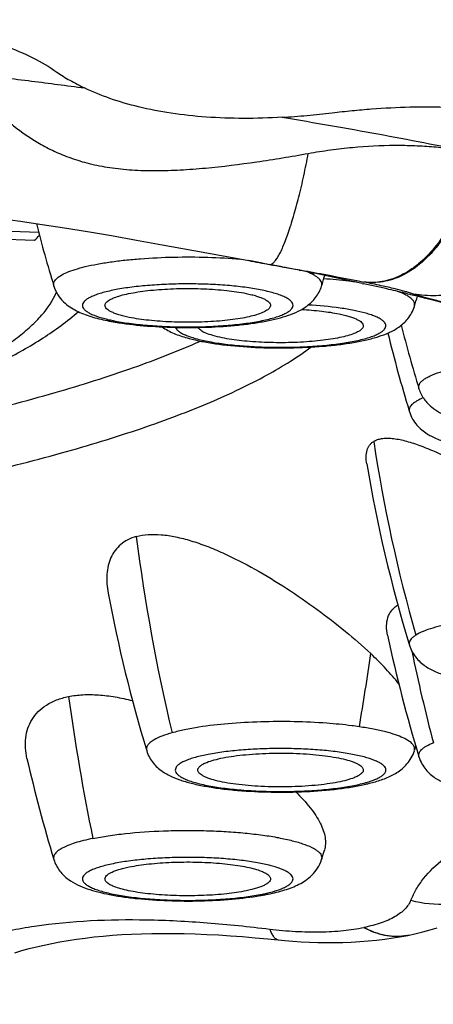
# Model space of a CAD drawing. Header units: millimetres. Extents: x 1 to 611, y -14 to 521.
# Tile 24 of 39: x 165.97 to 168.72, y 446.38 to 452.92. Entities that reach past the tile are written whole.
import ezdxf

# ---------------------------------------------------------------- set-up
doc = ezdxf.new("R2010")
doc.units = ezdxf.units.MM
doc.header["$LTSCALE"] = 23.1
doc.layers.get('0').update_dxf_attribs({"linetype": 'CONTINUOUS'})

msp = doc.modelspace()

# ---------------------------------------------------------------- linework, layer by layer
at = {"color": 7, "linetype": 'CONTINUOUS'}
for p, q in [((166.092, 451.5062), (165.8439, 451.5159)), ((166.115, 451.5602), (166.2633, 451.5374)), ((166.2633, 451.5374), (166.4169, 451.5125)), ((166.4169, 451.5125), (166.5763, 451.4855)), ((165.8028, 451.4647), (166.065, 451.4545)), ((166.5763, 451.4855), (166.7418, 451.4565)), ((166.7418, 451.4565), (166.9138, 451.4255)), ((167.5777, 451.3028), (167.5833, 451.3018)), ((167.5833, 451.3018), (167.6271, 451.2935)), ((167.8226, 451.2558), (167.835, 451.2533)), ((168.2419, 451.1687), (168.2522, 451.1664)), ((168.5438, 451.0999), (168.5595, 451.0962)), ((168.5595, 451.0962), (168.5643, 451.095)), ((168.5549, 450.3225), (168.5569, 450.316)), ((168.5523, 448.7804), (168.5569, 448.7653)), ((167.9726, 447.3429), (167.9912, 447.4047)), ((167.6868, 446.8094), (167.6869, 446.8094)), ((168.547, 446.8392), (168.5457, 446.839)), ((168.5544, 446.8408), (168.5548, 446.8408))]:
    msp.add_line(p, q, dxfattribs=at)
at = {"color": 9, "linetype": 'CONTINUOUS'}
msp.add_line((168.5554, 450.3227), (168.5569, 450.316), dxfattribs=at)
at = {"color": 7, "linetype": 'CONTINUOUS'}
for points in [[(165.1955, 451.6672), (165.3176, 451.6566), (165.3795, 451.6509), (165.4419, 451.6448), (165.5051, 451.6383), (165.5689, 451.6315), (165.6336, 451.6242), (165.6991, 451.6165), (165.7656, 451.6083), (165.8332, 451.5997), (165.9019, 451.5905), (165.9718, 451.5809), (166.0428, 451.5708), (166.115, 451.5602)], [(166.9138, 451.4255), (167.1844, 451.3755), (167.4883, 451.3194)], [(168.5548, 446.8408), (168.5933, 446.8492), (168.6452, 446.8617), (168.6943, 446.8751), (168.741, 446.8892)], [(165.933, 446.724), (165.9796, 446.7379), (166.0276, 446.7511), (166.0769, 446.7635), (166.1277, 446.7752), (166.1798, 446.7861), (166.2332, 446.7962), (166.288, 446.8056), (166.344, 446.8141), (166.4014, 446.8218), (166.4602, 446.8286), (166.5204, 446.8347), (166.5821, 446.8398), (166.6452, 446.8441), (166.7099, 446.8476), (166.7762, 446.8501), (166.8442, 446.8517), (166.9139, 446.8524), (166.9852, 446.8522), (167.0581, 446.8511), (167.1327, 446.8489), (167.209, 446.8459), (167.287, 446.8418), (167.3666, 446.8368), (167.4479, 446.8309), (167.5308, 446.824), (167.6155, 446.8163), (167.7278, 446.8055)], [(167.7278, 446.8055), (167.7819, 446.801), (167.8365, 446.7973), (167.8914, 446.7945), (167.9467, 446.7926), (168.0022, 446.7916), (168.058, 446.7916), (168.1139, 446.7926), (168.1699, 446.7946), (168.226, 446.7977), (168.282, 446.8019), (168.338, 446.8073), (168.3939, 446.8139), (168.4496, 446.8219), (168.5053, 446.8312), (168.5457, 446.839)]]:
    msp.add_lwpolyline(points, dxfattribs=at)
for centre, radius, start, end in [((175.3727, 453.9518), 9.5978, 194.39496, 196.9683), ((165.4446, 452.0844), 0.8841, 314.56739, 317.54394), ((162.7553, 425.4942), 26.2553, 79.41631, 79.6147), ((163.0974, 427.3114), 24.4061, 78.83663, 79.304), ((163.4779, 429.2445), 22.4359, 78.38369, 78.80203), ((158.8006, 453.9495), 9.5895, 343.03124, 343.47069), ((163.8973, 431.2848), 20.353, 77.67456, 78.38346), ((164.4173, 433.6767), 17.9052, 77.08093, 77.63269), ((164.7934, 435.3237), 16.2159, 76.62746, 77.07493), ((159.4169, 453.8142), 9.5904, 343.03016, 343.45897), ((166.8588, 452.4469), 1.5572, 258.47538, 259.46739), ((166.89, 452.6131), 1.7263, 259.45795, 260.36328), ((177.8004, 453.2704), 9.5981, 194.35638, 196.96827), ((177.739, 453.1175), 9.6, 193.7322, 196.92633), ((177.7502, 451.5698), 9.6115, 189.58598, 196.87089), ((176.0006, 450.8697), 9.6089, 190.54508, 196.96716), ((177.8072, 450.8274), 9.605, 191.98086, 196.96709), ((159.4178, 450.8645), 9.5894, 343.03047, 343.22195), ((175.3773, 450.1452), 9.6026, 192.8211, 196.96759), ((167.2715, 448.8267), 1.7481, 279.68369, 280.55672), ((167.3015, 448.6647), 1.5833, 280.56309, 281.51635)]:
    msp.add_arc(centre, radius, start, end, dxfattribs=at)
at = {"color": 9, "linetype": 'CONTINUOUS'}
for centre, radius, start, end in [((176.4932, 500.4189), 49.9185, 259.60737, 259.76906), ((166.7676, 451.8408), 0.9368, 255.35888, 256.54756), ((166.8118, 452.0256), 1.1268, 256.54769, 258.52726), ((167.2328, 451.2133), 0.4217, 247.86158, 249.8193), ((178.6443, 451.6905), 10.4441, 188.65121, 195.88037), ((179.1789, 451.0849), 12.5406, 187.31802, 193.37465), ((151.098, 451.1431), 17.3728, 350.3276, 351.9494), ((179.6908, 451.0149), 11.3509, 191.63644, 194.78472), ((180.5807, 450.3975), 14.4261, 187.85615, 191.65641), ((168.1617, 448.2769), 0.4356, 290.21216, 292.10699), ((167.3923, 448.0545), 0.9591, 283.46622, 284.62738), ((167.3437, 448.2622), 1.1724, 281.51123, 283.41387), ((168.4761, 447.225), 0.3921, 277.47778, 280.41306), ((168.4716, 447.209), 0.3774, 280.74309, 281.32972), ((168.4764, 447.2233), 0.3904, 280.41512, 280.76003), ((168.4765, 447.2228), 0.3899, 280.75994, 281.53652)]:
    msp.add_arc(centre, radius, start, end, dxfattribs=at)
at = {"color": 7, "linetype": 'CONTINUOUS'}
for points, knots in [([(164.298, 452.9005), (164.3957, 452.9087), (164.5891, 452.9194), (164.8746, 452.9192), (165.1058, 452.9043), (165.2624, 452.8863), (165.3486, 452.8741), (165.4318, 452.8602), (165.5328, 452.8414), (165.6494, 452.8139), (165.7601, 452.7827), (165.8959, 452.7371), (166.0493, 452.6723), (166.1618, 452.6071), (166.212, 452.572)], [0, 0, 0, 0, 0.148923, 0.294027, 0.43344, 0.50057, 0.533406, 0.56566, 0.628713, 0.68937, 0.747595, 0.803296, 0.906866, 1, 1, 1, 1]), ([(164.9496, 452.6366), (165.0731, 452.6237), (165.3183, 452.5978), (165.683, 452.5563), (166.0419, 452.5125), (166.2791, 452.4819), (166.3968, 452.4663)], [0, 0, 0, 0, 0.255632, 0.507577, 0.755613, 1, 1, 1, 1]), ([(166.212, 452.572), (166.2404, 452.5522), (166.3008, 452.5147), (166.364, 452.482), (166.3969, 452.4664)], [0, 0, 0, 0, 0.486777, 1, 1, 1, 1]), ([(166.7559, 452.3407), (166.6917, 452.3562), (166.5695, 452.3914), (166.4516, 452.4395), (166.3968, 452.4663)], [0, 0, 0, 0, 0.520079, 1, 1, 1, 1]), ([(165.7776, 452.3438), (165.8007, 452.3213), (165.8486, 452.277), (165.952, 452.1909), (166.0674, 452.1115), (166.1969, 452.0436), (166.3077, 451.9981), (166.431, 451.9612), (166.5673, 451.9349), (166.7151, 451.92), (166.8719, 451.9158), (167.0349, 451.9209), (167.2591, 451.9377), (167.5431, 451.9732), (167.7702, 452.0109), (167.8843, 452.0315)], [0, 0, 0, 0, 0.043385, 0.087784, 0.181037, 0.231079, 0.284411, 0.341891, 0.404081, 0.470895, 0.541543, 0.614974, 0.690267, 0.844041, 1, 1, 1, 1]), ([(167.7115, 452.2715), (167.6254, 452.2663), (167.4566, 452.261), (167.2095, 452.2696), (166.9765, 452.2947), (166.8272, 452.3232), (166.7559, 452.3407)], [0, 0, 0, 0, 0.269042, 0.526654, 0.770895, 1, 1, 1, 1]), ([(167.7112, 452.2716), (167.7661, 452.2745), (167.8768, 452.2826), (167.9871, 452.2941), (168.0426, 452.3009)], [0, 0, 0, 0, 0.496013, 1, 1, 1, 1]), ([(168.0426, 452.3009), (168.0867, 452.3064), (168.1742, 452.3163), (168.3467, 452.3309), (168.4754, 452.3373), (168.5605, 452.3397)], [0, 0, 0, 0, 0.256304, 0.508539, 1, 1, 1, 1]), ([(168.5605, 452.3397), (168.6487, 452.3417), (168.7791, 452.3411), (168.9497, 452.3317), (169.0707, 452.3208), (169.1863, 452.306), (169.2788, 452.2898), (169.3497, 452.2752), (169.4007, 452.2632), (169.442, 452.2527), (169.4741, 452.2433), (169.5053, 452.2341), (169.5431, 452.222), (169.5871, 452.2065), (169.6292, 452.1899), (169.7057, 452.157), (169.7875, 452.1128), (169.8684, 452.0527), (169.9185, 452.0059), (169.9535, 451.9641), (169.977, 451.9296), (169.9871, 451.9119), (169.9918, 451.9029)], [0, 0, 0, 0, 0.169976, 0.250992, 0.329059, 0.403924, 0.475377, 0.509861, 0.543453, 0.576181, 0.592084, 0.607845, 0.638719, 0.668698, 0.697686, 0.725784, 0.82912, 0.87583, 0.919547, 0.960753, 0.980593, 1, 1, 1, 1]), ([(167.7115, 452.2715), (167.8186, 452.2538), (168.0305, 452.2179), (168.3444, 452.162), (168.6507, 452.1043), (168.8522, 452.064), (168.9516, 452.0438)], [0, 0, 0, 0, 0.258269, 0.511294, 0.758572, 1, 1, 1, 1]), ([(167.8843, 452.0315), (167.9335, 452.0404), (168.0313, 452.0558), (168.2229, 452.0777), (168.4101, 452.0874), (168.5697, 452.0849), (168.6564, 452.0805), (168.7189, 452.0758), (168.7798, 452.0698), (168.8389, 452.0621), (168.8963, 452.0535), (168.9339, 452.047), (168.9524, 452.0433)], [0, 0, 0, 0, 0.139692, 0.276608, 0.538671, 0.662552, 0.72245, 0.780937, 0.837885, 0.893245, 0.947387, 1, 1, 1, 1]), ([(166.1927, 451.1508), (166.199, 451.1304), (166.2165, 451.0924), (166.2545, 451.0462), (166.2974, 451.0116), (166.3424, 450.9855), (166.3891, 450.965), (166.4571, 450.9416), (166.5107, 450.9286), (166.5477, 450.9211)], [0, 0, 0, 0, 0.144274, 0.278201, 0.40046, 0.515027, 0.628106, 0.744797, 1, 1, 1, 1]), ([(166.5327, 451.0222), (166.5327, 451.025), (166.5338, 451.031), (166.5386, 451.0394), (166.5463, 451.0475), (166.5615, 451.059), (166.5881, 451.0722), (166.6281, 451.0861), (166.6777, 451.0987), (166.736, 451.1098), (166.8018, 451.1192), (166.8736, 451.1264), (166.9499, 451.1315), (167.0559, 451.1352), (167.1871, 451.134), (167.335, 451.1236), (167.4288, 451.1103), (167.4716, 451.1016)], [0, 0, 0, 0, 0.008653, 0.018292, 0.029634, 0.043096, 0.077085, 0.120822, 0.173912, 0.235506, 0.304465, 0.37943, 0.458883, 0.541192, 0.707522, 0.864726, 1, 1, 1, 1]), ([(166.601, 450.9112), (166.6634, 450.9006), (166.7957, 450.8848), (167.0006, 450.8741), (167.2114, 450.8755), (167.3836, 450.8868), (167.5128, 450.9025), (167.5999, 450.9168), (167.6792, 450.9342), (167.7511, 450.9553), (167.8175, 450.9819), (167.8805, 451.0187), (167.9379, 451.0733), (167.9642, 451.1231), (167.9726, 451.1508)], [0, 0, 0, 0, 0.129465, 0.272658, 0.419963, 0.56085, 0.625935, 0.686289, 0.741565, 0.792151, 0.839687, 0.887688, 0.940699, 1, 1, 1, 1]), ([(158.3674, 449.5305), (158.6155, 449.5342), (159.1083, 449.546), (159.8402, 449.5769), (160.5557, 449.6209), (161.2495, 449.6775), (161.916, 449.7462), (162.5501, 449.8266), (163.1469, 449.918), (163.7018, 450.0197), (164.2105, 450.1307), (164.6691, 450.2503), (165.0741, 450.3775), (165.3748, 450.4927), (165.5852, 450.5892), (165.7218, 450.6602), (165.8431, 450.7323), (165.9486, 450.8055), (166.0384, 450.8796), (166.1321, 450.9747), (166.1866, 451.0548), (166.2098, 451.1101)], [0, 0, 0, 0, 0.0912, 0.181155, 0.269196, 0.354672, 0.436953, 0.51544, 0.589571, 0.658824, 0.722731, 0.780882, 0.832944, 0.878676, 0.899132, 0.91798, 0.935235, 0.950935, 0.965144, 0.97796, 1, 1, 1, 1]), ([(167.4716, 451.1016), (167.4837, 451.0991), (167.5067, 451.094), (167.5388, 451.0852), (167.5665, 451.0759), (167.5897, 451.0661), (167.6081, 451.056), (167.6217, 451.0454), (167.6304, 451.0343), (167.6327, 451.026), (167.6327, 451.0222)], [0, 0, 0, 0, 0.198087, 0.375871, 0.532146, 0.666136, 0.777729, 0.867902, 0.939695, 1, 1, 1, 1]), ([(168.5643, 451.095), (168.6519, 451.074), (168.8131, 451.034), (169.0318, 450.9747), (169.2039, 450.9239), (169.3022, 450.8923), (169.3428, 450.8784)], [0, 0, 0, 0, 0.334342, 0.616616, 0.840769, 1, 1, 1, 1]), ([(158.3676, 449.5198), (158.8203, 449.5264), (159.7098, 449.5539), (161.0084, 449.6382), (162.0447, 449.7444), (162.8252, 449.8508), (163.3673, 449.9381), (163.8756, 450.0344), (164.3476, 450.1391), (164.7813, 450.252), (165.1751, 450.3731), (165.5287, 450.5029), (165.8425, 450.6431), (166.1181, 450.797), (166.2813, 450.9165), (166.3544, 450.9805)], [0, 0, 0, 0, 0.165313, 0.324911, 0.475088, 0.545587, 0.612523, 0.675573, 0.734473, 0.78903, 0.839153, 0.884886, 0.926482, 0.964507, 1, 1, 1, 1]), ([(166.6938, 450.9429), (166.6816, 450.9454), (166.6587, 450.9505), (166.6266, 450.9592), (166.5988, 450.9685), (166.5756, 450.9783), (166.5572, 450.9885), (166.5436, 450.9991), (166.5349, 451.0102), (166.5327, 451.0185), (166.5327, 451.0222)], [0, 0, 0, 0, 0.198087, 0.375871, 0.532146, 0.666136, 0.777729, 0.867902, 0.939695, 1, 1, 1, 1]), ([(167.6327, 451.0222), (167.6327, 451.0194), (167.6315, 451.0135), (167.6267, 451.0051), (167.619, 450.9969), (167.6038, 450.9855), (167.5772, 450.9723), (167.5373, 450.9584), (167.4876, 450.9457), (167.4293, 450.9346), (167.3636, 450.9253), (167.2917, 450.918), (167.2154, 450.9129), (167.1095, 450.9092), (166.9782, 450.9105), (166.8303, 450.9209), (166.7366, 450.9342), (166.6938, 450.9429)], [0, 0, 0, 0, 0.008653, 0.018292, 0.029634, 0.043096, 0.077085, 0.120822, 0.173912, 0.235506, 0.304465, 0.37943, 0.458883, 0.541192, 0.707522, 0.864726, 1, 1, 1, 1]), ([(167.1311, 450.7929), (167.1602, 450.7862), (167.2216, 450.7743), (167.3548, 450.7553), (167.5356, 450.7411), (167.7589, 450.7379), (167.9452, 450.7467), (168.0867, 450.7612), (168.183, 450.7751), (168.2706, 450.7924), (168.3496, 450.8136), (168.4217, 450.8403), (168.4897, 450.8772), (168.5404, 450.9228), (168.5729, 450.9713), (168.585, 451), (168.5896, 451.0151)], [0, 0, 0, 0, 0.057704, 0.120748, 0.259707, 0.407391, 0.55189, 0.619368, 0.682131, 0.739538, 0.791679, 0.839936, 0.887788, 0.940387, 0.969471, 1, 1, 1, 1]), ([(167.8391, 450.9953), (167.8839, 450.9929), (167.9675, 450.9861), (168.0506, 450.9738), (168.0887, 450.9661)], [0, 0, 0, 0, 0.536044, 1, 1, 1, 1]), ([(168.0887, 450.9661), (168.1008, 450.9636), (168.1238, 450.9585), (168.1559, 450.9497), (168.1836, 450.9404), (168.2068, 450.9307), (168.2252, 450.9205), (168.2388, 450.9099), (168.2475, 450.8988), (168.2498, 450.8905), (168.2498, 450.8867)], [0, 0, 0, 0, 0.198087, 0.375871, 0.532146, 0.666136, 0.777729, 0.867902, 0.939695, 1, 1, 1, 1]), ([(166.9123, 450.8793), (166.9368, 450.862), (166.9915, 450.8336), (167.0496, 450.8144), (167.0794, 450.806)], [0, 0, 0, 0, 0.492512, 1, 1, 1, 1]), ([(167.3109, 450.8074), (167.2904, 450.8116), (167.2537, 450.8202), (167.2113, 450.8343), (167.1848, 450.8469), (167.1701, 450.856), (167.1591, 450.8654), (167.154, 450.8724), (167.1523, 450.8759)], [0, 0, 0, 0, 0.355146, 0.640926, 0.756491, 0.853894, 0.9342, 1, 1, 1, 1]), ([(168.2498, 450.8867), (168.2498, 450.8839), (168.2486, 450.878), (168.2438, 450.8696), (168.2361, 450.8614), (168.2209, 450.85), (168.1943, 450.8368), (168.1544, 450.8229), (168.1047, 450.8102), (168.0464, 450.7991), (167.9806, 450.7898), (167.9088, 450.7825), (167.8325, 450.7774), (167.7266, 450.7737), (167.5953, 450.775), (167.4474, 450.7854), (167.3537, 450.7987), (167.3109, 450.8074)], [0, 0, 0, 0, 0.008653, 0.018292, 0.029634, 0.043096, 0.077085, 0.120822, 0.173912, 0.235506, 0.304465, 0.37943, 0.458883, 0.541192, 0.707522, 0.864726, 1, 1, 1, 1]), ([(167.0794, 450.806), (167.0836, 450.8049), (167.1007, 450.8002), (167.118, 450.7959), (167.1311, 450.7929)], [0, 0, 0, 0, 0.243534, 1, 1, 1, 1]), ([(168.6202, 450.4693), (168.6278, 450.4444), (168.6505, 450.3991), (168.7, 450.3474), (168.7549, 450.3112), (168.793, 450.2936), (168.8121, 450.286)], [0, 0, 0, 0, 0.28432, 0.542216, 0.775319, 1, 1, 1, 1]), ([(168.5569, 450.316), (168.562, 450.2992), (168.5757, 450.2675), (168.613, 450.2153), (168.6496, 450.1854), (168.6748, 450.1696)], [0, 0, 0, 0, 0.274993, 0.534963, 1, 1, 1, 1]), ([(168.319, 450.1195), (168.3266, 450.1243), (168.344, 450.1321), (168.3731, 450.1391), (168.4063, 450.1414), (168.4578, 450.1388), (168.5302, 450.1243), (168.6237, 450.0943), (168.7256, 450.0529), (168.8339, 450.0024), (168.9471, 449.9443), (169.0234, 449.9025), (169.0622, 449.8807)], [0, 0, 0, 0, 0.033628, 0.07052, 0.111688, 0.157526, 0.263305, 0.386547, 0.524522, 0.674397, 0.833624, 1, 1, 1, 1]), ([(168.6748, 450.1696), (168.6825, 450.1647), (168.7142, 450.1465), (168.7481, 450.1323), (168.7738, 450.1232)], [0, 0, 0, 0, 0.251262, 1, 1, 1, 1]), ([(168.2728, 449.9692), (168.2701, 449.9853), (168.2672, 450.0159), (168.2719, 450.0531), (168.2815, 450.0784), (168.2913, 450.0946), (168.3038, 450.1085), (168.3137, 450.1162), (168.319, 450.1195)], [0, 0, 0, 0, 0.294036, 0.549037, 0.665465, 0.777334, 0.887778, 1, 1, 1, 1]), ([(166.7404, 449.4875), (166.7211, 449.482), (166.6845, 449.468), (166.6364, 449.4365), (166.5983, 449.396), (166.5704, 449.3482), (166.5526, 449.2945), (166.541, 449.2149), (166.5462, 449.1526), (166.5539, 449.1112)], [0, 0, 0, 0, 0.129426, 0.250436, 0.367168, 0.483783, 0.603654, 0.729029, 1, 1, 1, 1]), ([(166.7404, 449.4875), (166.7659, 449.4946), (166.8216, 449.5033), (166.9101, 449.5016), (167.0057, 449.4867), (167.1065, 449.4603), (167.2107, 449.424), (167.3542, 449.3636), (167.5331, 449.2716), (167.742, 449.1449), (167.9424, 449.0068), (168.1292, 448.8627), (168.2454, 448.7614), (168.2996, 448.7101)], [0, 0, 0, 0, 0.044408, 0.093722, 0.147855, 0.206234, 0.268094, 0.332656, 0.46708, 0.604787, 0.741891, 0.874834, 1, 1, 1, 1]), ([(168.4114, 448.8335), (168.407, 448.8538), (168.4023, 448.8933), (168.4094, 448.9418), (168.4236, 448.9753), (168.4382, 448.9976), (168.457, 449.0172), (168.4718, 449.028), (168.4797, 449.0329)], [0, 0, 0, 0, 0.275928, 0.523323, 0.640924, 0.757573, 0.87625, 1, 1, 1, 1]), ([(168.5569, 448.7653), (168.5619, 448.7489), (168.5752, 448.718), (168.6032, 448.6782), (168.6357, 448.6462), (168.6809, 448.6131), (168.7425, 448.5825), (168.823, 448.5556), (168.9123, 448.5344), (169.0117, 448.5174), (169.1207, 448.5043), (169.2789, 448.4918), (169.4823, 448.4871), (169.6842, 448.4958), (169.8378, 448.5115), (169.9413, 448.5269), (170.0348, 448.5462), (170.0929, 448.563), (170.1199, 448.5725)], [0, 0, 0, 0, 0.030891, 0.060154, 0.087386, 0.112776, 0.160986, 0.210818, 0.265617, 0.32636, 0.392705, 0.463571, 0.612612, 0.759552, 0.827937, 0.891101, 0.948346, 1, 1, 1, 1]), ([(168.4863, 448.5098), (168.4592, 448.5441), (168.399, 448.6129), (168.3343, 448.6773), (168.2996, 448.7101)], [0, 0, 0, 0, 0.477822, 1, 1, 1, 1]), ([(166.2898, 448.4256), (166.3051, 448.4288), (166.3369, 448.4332), (166.3857, 448.4377), (166.4368, 448.4385), (166.5087, 448.4356), (166.6023, 448.4239), (166.6771, 448.4078), (166.7151, 448.3981)], [0, 0, 0, 0, 0.109516, 0.223518, 0.342481, 0.466158, 0.726088, 1, 1, 1, 1]), ([(166.0141, 448.0143), (166.004, 448.0589), (165.9985, 448.128), (166.0182, 448.2154), (166.0462, 448.2749), (166.0881, 448.3276), (166.1337, 448.3636), (166.1758, 448.3874), (166.2112, 448.4031), (166.2495, 448.4157), (166.276, 448.4228), (166.2898, 448.4256)], [0, 0, 0, 0, 0.244821, 0.361056, 0.476303, 0.594113, 0.718428, 0.784281, 0.853075, 0.925046, 1, 1, 1, 1]), ([(166.8099, 448.0656), (166.8145, 448.0505), (166.8266, 448.0218), (166.8591, 447.9733), (166.9098, 447.9278), (166.9777, 447.8908), (167.0498, 447.8641), (167.1288, 447.843), (167.2163, 447.8257), (167.3125, 447.8117), (167.4539, 447.7972), (167.6401, 447.7884), (167.8633, 447.7916), (168.044, 447.8057), (168.1772, 447.8247), (168.2387, 447.8366), (168.2678, 447.8433)], [0, 0, 0, 0, 0.030527, 0.059614, 0.112217, 0.160068, 0.208317, 0.260445, 0.317833, 0.380577, 0.448035, 0.592505, 0.740187, 0.879182, 0.942258, 1, 1, 1, 1]), ([(167.2097, 447.9882), (167.2255, 447.9945), (167.2615, 448.0058), (167.3217, 448.0194), (167.3924, 448.0309), (167.5014, 448.0432), (167.6175, 448.0493), (167.7372, 448.0497), (167.8271, 448.0469), (167.9134, 448.0412), (167.9938, 448.0326), (168.0661, 448.0216), (168.1283, 448.0084), (168.1728, 447.9952), (168.2018, 447.9834), (168.2187, 447.9748), (168.2321, 447.9659), (168.242, 447.9568), (168.2483, 447.9473), (168.2498, 447.9404), (168.2498, 447.9372)], [0, 0, 0, 0, 0.047317, 0.105181, 0.172314, 0.247056, 0.411442, 0.496767, 0.581156, 0.662367, 0.738259, 0.806863, 0.866469, 0.915719, 0.936186, 0.95382, 0.968679, 0.980961, 0.991116, 1, 1, 1, 1]), ([(168.3201, 447.8565), (168.3473, 447.8642), (168.4, 447.8814), (168.463, 447.912), (168.5092, 447.9452), (168.5423, 447.9774), (168.571, 448.0176), (168.5846, 448.049), (168.5897, 448.0656)], [0, 0, 0, 0, 0.23759, 0.466174, 0.586202, 0.714954, 0.853521, 1, 1, 1, 1]), ([(167.1498, 447.9372), (167.1498, 447.9418), (167.1522, 447.9491), (167.1584, 447.9574), (167.1681, 447.9667), (167.1853, 447.9776), (167.2009, 447.9846), (167.2097, 447.9882)], [0, 0, 0, 0, 0.166668, 0.264795, 0.377266, 0.652314, 1, 1, 1, 1]), ([(168.6202, 448.0244), (168.625, 448.0087), (168.6377, 447.979), (168.6719, 447.9291), (168.7252, 447.8828), (168.7965, 447.8457), (168.8726, 447.8189), (168.9564, 447.7977), (169.0496, 447.7805), (169.1519, 447.7669), (169.3015, 447.7533), (169.4962, 447.7464), (169.6915, 447.7518), (169.8428, 447.7642), (169.9471, 447.7769), (170.0425, 447.7933), (170.1025, 447.8073), (170.1307, 447.8152)], [0, 0, 0, 0, 0.030682, 0.059835, 0.112339, 0.160299, 0.209234, 0.26258, 0.321531, 0.385978, 0.455074, 0.601839, 0.74939, 0.819419, 0.885072, 0.945378, 1, 1, 1, 1]), ([(168.1898, 447.8863), (168.1741, 447.88), (168.1381, 447.8686), (168.0778, 447.8551), (168.0072, 447.8436), (167.8982, 447.8312), (167.782, 447.8252), (167.6623, 447.8248), (167.5725, 447.8276), (167.4862, 447.8333), (167.4058, 447.8418), (167.3335, 447.8529), (167.2713, 447.8661), (167.2268, 447.8793), (167.1978, 447.8911), (167.1808, 447.8997), (167.1674, 447.9085), (167.1575, 447.9177), (167.1513, 447.9272), (167.1498, 447.934), (167.1498, 447.9372)], [0, 0, 0, 0, 0.047317, 0.105181, 0.172314, 0.247056, 0.411442, 0.496767, 0.581156, 0.662367, 0.738259, 0.806863, 0.866469, 0.915719, 0.936186, 0.95382, 0.968679, 0.980961, 0.991116, 1, 1, 1, 1]), ([(168.2498, 447.9372), (168.2498, 447.9327), (168.2474, 447.9253), (168.2411, 447.9171), (168.2314, 447.9078), (168.2143, 447.8969), (168.1987, 447.8898), (168.1898, 447.8863)], [0, 0, 0, 0, 0.166668, 0.264795, 0.377266, 0.652314, 1, 1, 1, 1]), ([(168.2678, 447.8433), (168.2723, 447.8443), (168.2898, 447.8484), (168.3073, 447.8529), (168.3201, 447.8565)], [0, 0, 0, 0, 0.256351, 1, 1, 1, 1]), ([(167.8017, 447.7917), (167.8356, 447.7584), (167.8825, 447.7079), (167.9342, 447.6367), (167.9636, 447.5867), (167.9848, 447.5382), (167.9971, 447.4914), (168, 447.4466), (167.9952, 447.4181), (167.9912, 447.4047)], [0, 0, 0, 0, 0.316807, 0.457567, 0.58614, 0.702906, 0.809062, 0.906909, 1, 1, 1, 1]), ([(166.1927, 447.3429), (166.2012, 447.3152), (166.2275, 447.2653), (166.285, 447.2108), (166.348, 447.1739), (166.4145, 447.1473), (166.4865, 447.1263), (166.5659, 447.1089), (166.6532, 447.0945), (166.7825, 447.0788), (166.9549, 447.0675), (167.1659, 447.0662), (167.3708, 447.077), (167.5032, 447.0928), (167.5655, 447.1035)], [0, 0, 0, 0, 0.059302, 0.112307, 0.160305, 0.207849, 0.258453, 0.313756, 0.374141, 0.439258, 0.580194, 0.727508, 0.87065, 1, 1, 1, 1]), ([(166.6938, 447.2937), (166.7366, 447.3024), (166.8303, 447.3157), (166.9783, 447.3261), (167.1095, 447.3273), (167.2154, 447.3236), (167.2917, 447.3185), (167.3636, 447.3113), (167.4293, 447.302), (167.4876, 447.2908), (167.5373, 447.2782), (167.5772, 447.2643), (167.6038, 447.2511), (167.619, 447.2396), (167.6267, 447.2315), (167.6315, 447.2231), (167.6327, 447.2171), (167.6327, 447.2143)], [0, 0, 0, 0, 0.135274, 0.292478, 0.458808, 0.541117, 0.62057, 0.695535, 0.764494, 0.826088, 0.879178, 0.922915, 0.956904, 0.970366, 0.981708, 0.991347, 1, 1, 1, 1]), ([(167.6176, 447.1132), (167.6546, 447.1208), (167.7083, 447.1337), (167.7762, 447.1571), (167.823, 447.1776), (167.8679, 447.2037), (167.9109, 447.2383), (167.9488, 447.2846), (167.9664, 447.3225), (167.9726, 447.3429)], [0, 0, 0, 0, 0.255201, 0.371897, 0.484978, 0.599549, 0.721805, 0.855732, 1, 1, 1, 1]), ([(166.5327, 447.2143), (166.5327, 447.2181), (166.5349, 447.2264), (166.5436, 447.2375), (166.5572, 447.2481), (166.5756, 447.2583), (166.5988, 447.2681), (166.6266, 447.2774), (166.6587, 447.2861), (166.6816, 447.2912), (166.6938, 447.2937)], [0, 0, 0, 0, 0.060305, 0.132098, 0.222271, 0.333864, 0.467854, 0.624129, 0.801913, 1, 1, 1, 1]), ([(167.4716, 447.135), (167.4288, 447.1263), (167.335, 447.113), (167.1871, 447.1026), (167.0559, 447.1014), (166.9499, 447.1051), (166.8736, 447.1101), (166.8018, 447.1174), (166.736, 447.1267), (166.6777, 447.1378), (166.6281, 447.1505), (166.5881, 447.1644), (166.5615, 447.1776), (166.5463, 447.189), (166.5386, 447.1972), (166.5338, 447.2056), (166.5327, 447.2116), (166.5327, 447.2143)], [0, 0, 0, 0, 0.135274, 0.292478, 0.458808, 0.541117, 0.62057, 0.695535, 0.764494, 0.826088, 0.879178, 0.922915, 0.956904, 0.970366, 0.981708, 0.991347, 1, 1, 1, 1]), ([(167.6327, 447.2143), (167.6327, 447.2106), (167.6305, 447.2023), (167.6217, 447.1912), (167.6081, 447.1806), (167.5897, 447.1704), (167.5665, 447.1606), (167.5388, 447.1513), (167.5067, 447.1426), (167.4837, 447.1375), (167.4716, 447.135)], [0, 0, 0, 0, 0.060305, 0.132098, 0.222271, 0.333864, 0.467854, 0.624129, 0.801913, 1, 1, 1, 1])]:
    msp.add_open_spline(points, degree=3, knots=knots, dxfattribs=at)
at = {"color": 9, "linetype": 'CONTINUOUS'}
for points, knots in [([(167.6268, 451.2938), (167.6309, 451.2933), (167.6379, 451.2948), (167.6462, 451.2997), (167.6561, 451.3078), (167.6689, 451.3227), (167.6841, 451.3461), (167.7002, 451.3761), (167.7169, 451.4125), (167.7341, 451.455), (167.7586, 451.5222), (167.7888, 451.6183), (167.8231, 451.7456), (167.8556, 451.8852), (167.8751, 451.982), (167.8843, 452.0316)], [0, 0, 0, 0, 0.015705, 0.025238, 0.036308, 0.063688, 0.09862, 0.14133, 0.191705, 0.249333, 0.313744, 0.460902, 0.62835, 0.810143, 1, 1, 1, 1]), ([(168.9515, 452.0424), (168.9493, 451.984), (168.9358, 451.8672), (168.8901, 451.6984), (168.8205, 451.5422), (168.7301, 451.4058), (168.6389, 451.3124), (168.5599, 451.2542), (168.5001, 451.2199), (168.4389, 451.1945), (168.3771, 451.1786), (168.3153, 451.1724), (168.2744, 451.1747), (168.2543, 451.1776)], [0, 0, 0, 0, 0.142385, 0.285028, 0.42436, 0.557274, 0.681518, 0.73996, 0.795771, 0.84919, 0.900636, 0.950677, 1, 1, 1, 1]), ([(168.9602, 452.0417), (168.9562, 451.925), (168.9226, 451.7505), (168.8289, 451.5412), (168.7522, 451.4255), (168.6818, 451.3464), (168.6092, 451.2797), (168.5106, 451.2155), (168.3828, 451.1736), (168.2955, 451.1717), (168.2543, 451.1776)], [0, 0, 0, 0, 0.282899, 0.421677, 0.55405, 0.617137, 0.677881, 0.792485, 0.899135, 1, 1, 1, 1]), ([(168.566, 451.1026), (168.615, 451.0932), (168.7152, 451.084), (168.8654, 451.099), (169.0103, 451.1431), (169.1447, 451.2141), (169.2637, 451.3095), (169.3628, 451.4259), (169.4389, 451.5589), (169.472, 451.6557), (169.4839, 451.7052)], [0, 0, 0, 0, 0.123717, 0.247713, 0.372104, 0.496963, 0.622273, 0.747976, 0.873938, 1, 1, 1, 1]), ([(166.1927, 451.1508), (166.1916, 451.1545), (166.1904, 451.1624), (166.1924, 451.1745), (166.1983, 451.1863), (166.2119, 451.2028), (166.2389, 451.2223), (166.2818, 451.2431), (166.3375, 451.2628), (166.4049, 451.281), (166.4833, 451.2974), (166.5713, 451.3117), (166.6675, 451.3236), (166.8076, 451.3364), (166.9912, 451.3449), (167.213, 451.3439), (167.3611, 451.3356), (167.4335, 451.3293)], [0, 0, 0, 0, 0.008997, 0.018013, 0.027831, 0.039056, 0.067077, 0.103659, 0.149054, 0.202962, 0.264765, 0.333632, 0.408567, 0.488452, 0.658117, 0.832218, 1, 1, 1, 1]), ([(167.6269, 451.2942), (167.7396, 451.2738), (167.949, 451.2366), (168.1581, 451.1972), (168.2543, 451.1776)], [0, 0, 0, 0, 0.538414, 1, 1, 1, 1]), ([(167.9726, 451.1508), (167.9738, 451.1547), (167.975, 451.163), (167.9725, 451.1758), (167.9658, 451.1882), (167.9552, 451.2002), (167.9408, 451.212), (167.9148, 451.2285), (167.8922, 451.2387), (167.876, 451.2451)], [0, 0, 0, 0, 0.084069, 0.168753, 0.262046, 0.369923, 0.496095, 0.642632, 1, 1, 1, 1]), ([(168.2068, 451.1763), (168.1895, 451.1787), (168.1164, 451.1882), (168.043, 451.1948), (167.987, 451.1986)], [0, 0, 0, 0, 0.237061, 1, 1, 1, 1]), ([(168.566, 451.1026), (168.5607, 451.1045), (168.5477, 451.1087), (168.513, 451.1189), (168.453, 451.1342), (168.3621, 451.1551), (168.2929, 451.1697), (168.2543, 451.1776)], [0, 0, 0, 0, 0.053023, 0.127175, 0.338738, 0.631789, 1, 1, 1, 1]), ([(167.5776, 451.1232), (167.544, 451.1301), (167.4718, 451.1419), (167.3574, 451.1545), (167.2333, 451.1625), (167.1039, 451.1658), (166.9737, 451.1641), (166.8474, 451.1576), (166.7294, 451.1465), (166.6239, 451.1312), (166.5457, 451.1147), (166.4924, 451.0994), (166.4598, 451.0878), (166.4326, 451.0757), (166.411, 451.0632), (166.3952, 451.0502), (166.3851, 451.0366), (166.3815, 451.0219), (166.3854, 451.0072), (166.3958, 450.9936), (166.4119, 450.9807), (166.4338, 450.9681), (166.4733, 450.9508), (166.5068, 450.9407), (166.5308, 450.9344)], [0, 0, 0, 0, 0.072886, 0.155143, 0.244054, 0.336626, 0.429715, 0.520155, 0.60489, 0.681099, 0.746335, 0.774228, 0.798728, 0.81974, 0.837271, 0.851504, 0.862946, 0.872687, 0.882475, 0.894033, 0.908419, 0.926118, 0.947301, 1, 1, 1, 1]), ([(166.5877, 450.9213), (166.6228, 450.9141), (166.6983, 450.9018), (166.818, 450.8891), (166.9477, 450.8812), (167.0827, 450.8785), (167.2176, 450.8812), (167.3474, 450.8891), (167.467, 450.9018), (167.5581, 450.9166), (167.6223, 450.9309), (167.6632, 450.942), (167.6985, 450.9539), (167.728, 450.9663), (167.7514, 450.9793), (167.7687, 450.9928), (167.7798, 451.0069), (167.784, 451.0222), (167.7798, 451.0376), (167.7687, 451.0517), (167.7514, 451.0652), (167.728, 451.0781), (167.6985, 451.0906), (167.6632, 451.1024), (167.6223, 451.1135), (167.5931, 451.12), (167.5776, 451.1232)], [0, 0, 0, 0, 0.073048, 0.155732, 0.245091, 0.337863, 0.430635, 0.519995, 0.602679, 0.675727, 0.707844, 0.73667, 0.762007, 0.783732, 0.801825, 0.816446, 0.828086, 0.837864, 0.847641, 0.859281, 0.873902, 0.891995, 0.91372, 0.939058, 0.967883, 1, 1, 1, 1]), ([(168.5406, 451.0873), (168.5362, 451.0898), (168.516, 451.1006), (168.4949, 451.1093), (168.4782, 451.1154)], [0, 0, 0, 0, 0.22202, 1, 1, 1, 1]), ([(168.5897, 451.0151), (168.5914, 451.021), (168.5923, 451.0343), (168.5829, 451.0538), (168.565, 451.0718), (168.5495, 451.0821), (168.5406, 451.0873)], [0, 0, 0, 0, 0.195225, 0.407301, 0.669797, 1, 1, 1, 1]), ([(169.3316, 450.8922), (169.2378, 450.919), (169.1043, 450.9566), (168.9358, 451.0021), (168.8318, 451.0295), (168.7434, 451.0525), (168.6704, 451.0715), (168.6129, 451.0873), (168.5798, 451.0975), (168.566, 451.1026)], [0, 0, 0, 0, 0.368519, 0.524113, 0.659527, 0.774585, 0.869378, 0.944331, 1, 1, 1, 1]), ([(168.2661, 450.9707), (168.2405, 450.9778), (168.1845, 450.9907), (168.0571, 451.0116), (167.9548, 451.0206), (167.8833, 451.0245)], [0, 0, 0, 0, 0.205468, 0.444862, 1, 1, 1, 1]), ([(167.1335, 450.8028), (167.1635, 450.7944), (167.23, 450.7797), (167.3383, 450.7634), (167.4604, 450.7516), (167.5916, 450.7448), (167.7269, 450.7432), (167.8612, 450.7469), (167.9894, 450.7558), (168.1064, 450.7694), (168.1948, 450.7849), (168.2564, 450.7998), (168.2951, 450.8112), (168.3281, 450.8233), (168.3552, 450.836), (168.3762, 450.8491), (168.391, 450.8628), (168.3995, 450.8774), (168.4004, 450.893), (168.3932, 450.9079), (168.3796, 450.9216), (168.3599, 450.9349), (168.334, 450.9477), (168.3022, 450.9599), (168.2787, 450.9671), (168.2661, 450.9707)], [0, 0, 0, 0, 0.06352, 0.138714, 0.222983, 0.313294, 0.406343, 0.498704, 0.586983, 0.667965, 0.738771, 0.769599, 0.79705, 0.820953, 0.84122, 0.857892, 0.871234, 0.881949, 0.891477, 0.901813, 0.914554, 0.930528, 0.950068, 0.973247, 1, 1, 1, 1]), ([(167.0017, 450.8762), (167.0035, 450.8711), (167.0103, 450.8607), (167.0259, 450.8473), (167.0476, 450.8342), (167.0645, 450.8266), (167.0739, 450.8228)], [0, 0, 0, 0, 0.175949, 0.395797, 0.669299, 1, 1, 1, 1]), ([(161.7177, 449.7132), (162.01, 449.7379), (162.5807, 449.7925), (163.4123, 449.8921), (164.1945, 450.007), (164.9206, 450.1362), (165.5843, 450.2784), (166.1799, 450.4323), (166.7023, 450.5965), (167.0214, 450.7205), (167.1669, 450.7853)], [0, 0, 0, 0, 0.15788, 0.308529, 0.450728, 0.583352, 0.705386, 0.815948, 0.914321, 1, 1, 1, 1]), ([(167.0873, 450.8176), (167.0909, 450.8163), (167.1061, 450.8109), (167.1216, 450.8061), (167.1335, 450.8028)], [0, 0, 0, 0, 0.234254, 1, 1, 1, 1]), ([(156.1027, 449.1893), (156.7412, 449.1687), (158.0162, 449.1518), (159.6015, 449.1892), (160.8487, 449.255), (161.7508, 449.321), (162.6196, 449.4033), (163.4478, 449.5014), (164.2285, 449.6143), (164.9553, 449.7412), (165.6222, 449.8808), (166.2236, 450.032), (166.6799, 450.1706), (167.0075, 450.2877), (167.2259, 450.3748), (167.4247, 450.4637), (167.6034, 450.5545), (167.7616, 450.6467), (167.8579, 450.7123), (167.9022, 450.7455)], [0, 0, 0, 0, 0.159461, 0.318204, 0.395723, 0.471178, 0.543973, 0.613538, 0.679333, 0.740861, 0.79767, 0.849363, 0.895614, 0.916622, 0.936189, 0.954303, 0.970964, 0.986186, 1, 1, 1, 1]), ([(168.6202, 450.4693), (168.6188, 450.4739), (168.6176, 450.4839), (168.6222, 450.4992), (168.6325, 450.5137), (168.6481, 450.5277), (168.6689, 450.5414), (168.7062, 450.5604), (168.7657, 450.582), (168.8511, 450.6042), (168.9529, 450.6235), (169.0686, 450.6394), (169.1953, 450.6515), (169.3298, 450.6594), (169.4689, 450.663), (169.609, 450.6621), (169.7467, 450.6567), (169.8784, 450.647), (170.0009, 450.6333), (170.1111, 450.6159), (170.1798, 450.6011), (170.2115, 450.5929)], [0, 0, 0, 0, 0.008762, 0.017792, 0.028188, 0.040669, 0.055617, 0.073204, 0.116414, 0.169998, 0.232987, 0.304026, 0.381488, 0.463549, 0.548249, 0.633554, 0.71741, 0.797808, 0.872835, 0.94074, 1, 1, 1, 1]), ([(168.6488, 450.4081), (168.6343, 450.4022), (168.6089, 450.3904), (168.5813, 450.372), (168.5663, 450.3564), (168.5591, 450.3454), (168.5552, 450.334), (168.555, 450.3264), (168.5554, 450.3227)], [0, 0, 0, 0, 0.350856, 0.624558, 0.735257, 0.831576, 0.917804, 1, 1, 1, 1]), ([(157.7489, 429.6338), (158.3778, 429.6338), (159.3225, 429.6837), (160.5687, 429.8573), (161.4938, 430.0433), (162.4046, 430.2876), (163.2968, 430.5905), (164.1666, 430.9505), (165.0104, 431.3653), (165.8263, 431.8305), (166.8734, 432.5124), (167.8591, 433.2822), (168.7754, 434.1272), (169.4265, 434.7963), (170.0412, 435.4976), (170.8135, 436.4695), (171.695, 437.746), (172.6329, 439.3507), (173.3249, 440.735), (173.8313, 441.8629), (174.3085, 443.0027), (174.8533, 444.4476), (175.4362, 446.2056), (175.8684, 447.6868), (176.1826, 448.8799), (176.3293, 449.479), (176.4005, 449.7791)], [0, 0, 0, 0, 0.063219, 0.094829, 0.126424, 0.157998, 0.189546, 0.221064, 0.252547, 0.283994, 0.315405, 0.37809, 0.409389, 0.440652, 0.471882, 0.503081, 0.565387, 0.627611, 0.68977, 0.720832, 0.751883, 0.813951, 0.875989, 0.938004, 0.969005, 1, 1, 1, 1]), ([(157.7489, 430.3699), (158.054, 430.3699), (158.6643, 430.3847), (159.8809, 430.478), (161.3888, 430.7193), (162.8568, 431.1392), (163.9909, 431.5827), (164.818, 431.9679), (165.6183, 432.4037), (166.3893, 432.8877), (167.129, 433.4162), (167.8359, 433.9862), (168.5092, 434.5939), (169.3613, 435.4488), (170.3444, 436.5929), (171.3981, 438.0606), (172.3366, 439.6011), (173.1712, 441.1975), (173.9128, 442.8371), (174.5721, 444.5098), (175.1577, 446.2085), (175.6781, 447.9273), (175.986, 449.084), (176.1312, 449.6644)], [0, 0, 0, 0, 0.031611, 0.063217, 0.126376, 0.189459, 0.220977, 0.252464, 0.283917, 0.315334, 0.346714, 0.378056, 0.409362, 0.440634, 0.503065, 0.565391, 0.62763, 0.689798, 0.751911, 0.813979, 0.876012, 0.938017, 1, 1, 1, 1]), ([(169.0493, 448.9392), (168.9867, 448.9328), (168.8972, 448.9211), (168.7851, 448.8992), (168.7354, 448.8866), (168.7124, 448.8798)], [0, 0, 0, 0, 0.551087, 0.790017, 1, 1, 1, 1]), ([(168.5988, 448.8327), (168.5927, 448.8289), (168.5817, 448.8212), (168.5682, 448.8084), (168.559, 448.7953), (168.556, 448.7858), (168.5554, 448.7813)], [0, 0, 0, 0, 0.313217, 0.578488, 0.803122, 1, 1, 1, 1]), ([(168.7124, 448.8798), (168.6904, 448.8732), (168.6514, 448.8601), (168.6141, 448.8424), (168.5988, 448.8327)], [0, 0, 0, 0, 0.559679, 1, 1, 1, 1]), ([(168.5554, 448.7813), (168.5549, 448.7773), (168.5552, 448.7718), (168.5565, 448.7666), (168.5569, 448.7653)], [0, 0, 0, 0, 0.744464, 1, 1, 1, 1]), ([(177.3081, 448.5), (177.1992, 447.7819), (176.9528, 446.3502), (176.5012, 444.2192), (176.0627, 442.4581), (175.6766, 441.0588), (175.2661, 439.6662), (174.8163, 438.2848), (174.3173, 436.9202), (173.9158, 435.9061), (173.485, 434.9031), (173.0232, 433.9129), (172.5281, 432.9377), (171.9984, 431.9793), (171.4313, 431.0406), (170.8239, 430.1254), (170.2829, 429.3855), (169.8274, 428.8097), (169.356, 428.245), (168.8601, 427.6999), (168.3392, 427.178), (167.9355, 426.7986), (167.5194, 426.4318), (167.091, 426.0785), (166.6501, 425.7398), (166.046, 425.3082), (165.2611, 424.809), (164.4389, 424.3717), (163.761, 424.0616), (163.0702, 423.778), (162.1852, 423.4755), (161.0973, 423.1967), (159.9912, 422.9974), (158.8731, 422.8772), (158.1236, 422.8509), (157.7489, 422.8509)], [0, 0, 0, 0, 0.06184, 0.123643, 0.18543, 0.216324, 0.247222, 0.309039, 0.339969, 0.370918, 0.401891, 0.432891, 0.463924, 0.494994, 0.526106, 0.557267, 0.588483, 0.604115, 0.619763, 0.65111, 0.666812, 0.682533, 0.698273, 0.71403, 0.729805, 0.745598, 0.777229, 0.808924, 0.824797, 0.840684, 0.872489, 0.904333, 0.936207, 0.968099, 1, 1, 1, 1]), ([(167.5683, 448.2568), (167.496, 448.2546), (167.3587, 448.247), (167.222, 448.2316), (167.1575, 448.2216)], [0, 0, 0, 0, 0.525591, 1, 1, 1, 1]), ([(168.0078, 448.248), (167.9356, 448.2533), (167.7891, 448.2597), (167.6424, 448.2591), (167.5683, 448.2568)], [0, 0, 0, 0, 0.493816, 1, 1, 1, 1]), ([(168.2239, 448.2242), (168.2069, 448.2268), (168.1352, 448.2367), (168.063, 448.2437), (168.0078, 448.248)], [0, 0, 0, 0, 0.236386, 1, 1, 1, 1]), ([(166.9784, 448.184), (166.9555, 448.1776), (166.9147, 448.1646), (166.8754, 448.1472), (166.859, 448.1378)], [0, 0, 0, 0, 0.557152, 1, 1, 1, 1]), ([(167.1575, 448.2216), (167.1253, 448.2166), (167.0652, 448.2058), (167.0058, 448.1917), (166.9784, 448.184)], [0, 0, 0, 0, 0.534022, 1, 1, 1, 1]), ([(168.4004, 448.1898), (168.3732, 448.1968), (168.3145, 448.2097), (168.2554, 448.2196), (168.2239, 448.2242)], [0, 0, 0, 0, 0.469382, 1, 1, 1, 1]), ([(168.5791, 448.107), (168.572, 448.1157), (168.5515, 448.1322), (168.5122, 448.153), (168.4606, 448.1729), (168.4218, 448.1842), (168.4004, 448.1898)], [0, 0, 0, 0, 0.168842, 0.390657, 0.668131, 1, 1, 1, 1]), ([(166.859, 448.1378), (166.85, 448.1326), (166.8345, 448.1223), (166.8166, 448.1043), (166.8073, 448.0848), (166.8081, 448.0715), (166.8099, 448.0656)], [0, 0, 0, 0, 0.330202, 0.592699, 0.804774, 1, 1, 1, 1]), ([(168.5897, 448.0657), (168.5907, 448.069), (168.5919, 448.076), (168.5901, 448.0908), (168.5841, 448.101), (168.5791, 448.107)], [0, 0, 0, 0, 0.236322, 0.471613, 1, 1, 1, 1]), ([(168.6202, 448.0244), (168.619, 448.0283), (168.6178, 448.0366), (168.6203, 448.0493), (168.6269, 448.0616), (168.6374, 448.0736), (168.6516, 448.0854), (168.6774, 448.1018), (168.6996, 448.1119), (168.7157, 448.1183)], [0, 0, 0, 0, 0.084334, 0.169239, 0.262666, 0.370574, 0.496685, 0.643081, 1, 1, 1, 1]), ([(168.3256, 447.8733), (168.3346, 447.8769), (168.3509, 447.8842), (168.3719, 447.8966), (168.3874, 447.9095), (168.3973, 447.9229), (168.4009, 447.9374), (168.3972, 447.9518), (168.3872, 447.9652), (168.3716, 447.978), (168.3504, 447.9904), (168.312, 448.0076), (168.2506, 448.0266), (168.1631, 448.0453), (168.0596, 448.0606), (167.9439, 448.0719), (167.8198, 448.0787), (167.6915, 448.0808), (167.5635, 448.0781), (167.4402, 448.0707), (167.3259, 448.0589), (167.2243, 448.0431), (167.1618, 448.0291), (167.1335, 448.0212)], [0, 0, 0, 0, 0.020632, 0.03787, 0.051896, 0.063206, 0.072853, 0.082517, 0.093868, 0.107949, 0.125247, 0.14594, 0.197434, 0.261534, 0.33644, 0.419819, 0.508975, 0.600976, 0.692781, 0.781355, 0.863791, 0.937431, 1, 1, 1, 1]), ([(167.1335, 448.0212), (167.1208, 448.0176), (167.0974, 448.0104), (167.0655, 447.9982), (167.0396, 447.9854), (167.0199, 447.9721), (167.0063, 447.9584), (166.9992, 447.9435), (167, 447.9279), (167.0085, 447.9133), (167.0233, 447.8996), (167.0443, 447.8865), (167.0714, 447.8738), (167.1045, 447.8617), (167.1432, 447.8503), (167.2048, 447.8354), (167.2931, 447.8199), (167.4102, 447.8063), (167.5383, 447.7974), (167.6726, 447.7937), (167.808, 447.7952), (167.9392, 447.8021), (168.0612, 447.8139), (168.1695, 447.8302), (168.2361, 447.8449), (168.2661, 447.8533)], [0, 0, 0, 0, 0.026753, 0.049932, 0.069472, 0.085446, 0.098187, 0.108523, 0.118051, 0.128766, 0.142108, 0.15878, 0.179047, 0.20295, 0.230401, 0.261229, 0.332035, 0.413017, 0.501296, 0.593657, 0.686706, 0.777017, 0.861286, 0.93648, 1, 1, 1, 1]), ([(168.2661, 447.8533), (168.2702, 447.8545), (168.2857, 447.859), (168.3011, 447.864), (168.3122, 447.8681)], [0, 0, 0, 0, 0.265619, 1, 1, 1, 1]), ([(168.5658, 447.0727), (168.5763, 447.0978), (168.6014, 447.1478), (168.6683, 447.2447), (168.7859, 447.3572), (168.9352, 447.4446), (169.0758, 447.5027), (169.2417, 447.5556), (169.4764, 447.6024), (169.7863, 447.6289), (170.1272, 447.631), (170.3638, 447.6196), (170.4862, 447.6117)], [0, 0, 0, 0, 0.03873, 0.079214, 0.167164, 0.26766, 0.323565, 0.383428, 0.5152, 0.663037, 0.825429, 1, 1, 1, 1]), ([(166.4522, 447.4828), (166.486, 447.4897), (166.5579, 447.5021), (166.7145, 447.5217), (166.8821, 447.533), (167.0564, 447.5367), (167.19, 447.5355), (167.3211, 447.5302), (167.4468, 447.521), (167.5642, 447.5081), (167.6707, 447.4918), (167.7639, 447.4726), (167.8417, 447.4509), (167.8957, 447.43), (167.9294, 447.4118), (167.9482, 447.3987), (167.9621, 447.3852), (167.9713, 447.3713), (167.9752, 447.3568), (167.974, 447.3473), (167.9726, 447.3429)], [0, 0, 0, 0, 0.065501, 0.138214, 0.298988, 0.383599, 0.468575, 0.55206, 0.632237, 0.707373, 0.775874, 0.836336, 0.887611, 0.928912, 0.945747, 0.960102, 0.972164, 0.982319, 0.991259, 1, 1, 1, 1]), ([(166.4522, 447.4827), (166.431, 447.4784), (166.3912, 447.4696), (166.3359, 447.4542), (166.2889, 447.4378), (166.2506, 447.4205), (166.2213, 447.4025), (166.2011, 447.3838), (166.1918, 447.3661), (166.1906, 447.3525), (166.1918, 447.346), (166.1927, 447.3429)], [0, 0, 0, 0, 0.205184, 0.387472, 0.545444, 0.678306, 0.786223, 0.871102, 0.938387, 0.969024, 1, 1, 1, 1]), ([(168.5658, 447.0724), (168.6463, 447.0517), (168.7723, 447.0384), (168.9362, 447.059), (169.0534, 447.0932), (169.1624, 447.145), (169.2604, 447.2134), (169.3447, 447.2966), (169.3906, 447.3605), (169.4106, 447.3941)], [0, 0, 0, 0, 0.257728, 0.384916, 0.510515, 0.634574, 0.757268, 0.878928, 1, 1, 1, 1]), ([(167.6345, 447.1265), (167.6585, 447.1328), (167.692, 447.1429), (167.7316, 447.1602), (167.7534, 447.1728), (167.7695, 447.1857), (167.7799, 447.1993), (167.7839, 447.214), (167.7803, 447.2287), (167.7702, 447.2423), (167.7543, 447.2553), (167.7328, 447.2678), (167.7056, 447.2799), (167.6729, 447.2915), (167.6196, 447.3068), (167.5414, 447.3233), (167.4359, 447.3386), (167.3179, 447.3497), (167.1916, 447.3562), (167.0614, 447.3579), (166.932, 447.3546), (166.808, 447.3466), (166.6936, 447.334), (166.6214, 447.3222), (166.5877, 447.3153)], [0, 0, 0, 0, 0.052699, 0.073882, 0.091581, 0.105966, 0.117525, 0.127313, 0.137054, 0.148496, 0.162729, 0.18026, 0.201272, 0.225772, 0.253665, 0.318901, 0.39511, 0.479845, 0.570286, 0.663374, 0.755946, 0.844857, 0.927114, 1, 1, 1, 1]), ([(166.5877, 447.3153), (166.5723, 447.3122), (166.5431, 447.3057), (166.5022, 447.2945), (166.4668, 447.2827), (166.4373, 447.2702), (166.4139, 447.2573), (166.3966, 447.2438), (166.3855, 447.2297), (166.3814, 447.2143), (166.3855, 447.199), (166.3966, 447.1849), (166.4139, 447.1714), (166.4373, 447.1585), (166.4668, 447.146), (166.5022, 447.1341), (166.5431, 447.123), (166.6073, 447.1087), (166.6983, 447.094), (166.818, 447.0812), (166.9478, 447.0733), (167.0827, 447.0707), (167.2176, 447.0733), (167.3474, 447.0812), (167.467, 447.0939), (167.5425, 447.1062), (167.5776, 447.1134)], [0, 0, 0, 0, 0.032117, 0.060942, 0.08628, 0.108005, 0.126098, 0.140718, 0.152359, 0.162136, 0.171914, 0.183554, 0.198175, 0.216268, 0.237993, 0.26333, 0.292156, 0.324273, 0.397321, 0.480005, 0.569365, 0.662137, 0.754909, 0.844268, 0.926952, 1, 1, 1, 1]), ([(168.5658, 447.0727), (168.5615, 447.0622), (168.5505, 447.0413), (168.527, 447.0128), (168.4971, 446.9865), (168.4458, 446.9529), (168.3645, 446.918), (168.2933, 446.8997), (168.2542, 446.8917)], [0, 0, 0, 0, 0.091383, 0.18862, 0.294348, 0.410664, 0.679562, 1, 1, 1, 1]), ([(164.984, 446.4895), (165.124, 446.5937), (165.3723, 446.7249), (165.743, 446.8427), (166.1982, 446.932), (166.6957, 446.9534), (167.2172, 446.9258), (167.4891, 446.8978), (167.6269, 446.8811)], [0, 0, 0, 0, 0.191627, 0.30379, 0.42662, 0.699951, 0.847621, 1, 1, 1, 1]), ([(167.6269, 446.8811), (167.6843, 446.8742), (167.7968, 446.8642), (167.961, 446.8607), (168.113, 446.8688), (168.2092, 446.8825), (168.2542, 446.8917)], [0, 0, 0, 0, 0.275395, 0.537906, 0.781343, 1, 1, 1, 1]), ([(167.6269, 446.8811), (167.6307, 446.8709), (167.6384, 446.8528), (167.6527, 446.8302), (167.6685, 446.8149), (167.681, 446.8101), (167.6868, 446.8094)], [0, 0, 0, 0, 0.333584, 0.603425, 0.81887, 1, 1, 1, 1]), ([(168.2542, 446.8917), (168.2967, 446.8686), (168.386, 446.8345), (168.4819, 446.8303), (168.5271, 446.8362)], [0, 0, 0, 0, 0.515095, 1, 1, 1, 1]), ([(168.5419, 446.8383), (168.5185, 446.8338), (168.4703, 446.8294), (168.3711, 446.839), (168.2991, 446.8669), (168.2542, 446.8917)], [0, 0, 0, 0, 0.24002, 0.483725, 1, 1, 1, 1])]:
    msp.add_open_spline(points, degree=3, knots=knots, dxfattribs=at)

doc.saveas('drawing.dxf')
